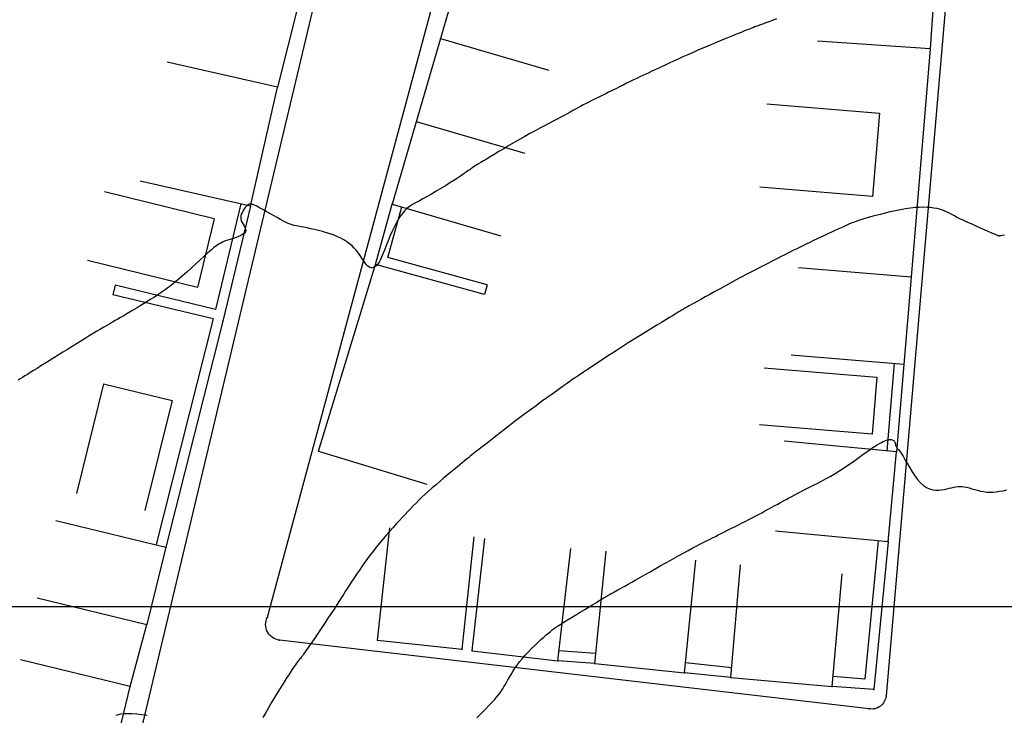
# Model space of a CAD drawing. Header units: millimetres. Extents: x 196436 to 199900, y 8705373 to 8708636.
# Tile 68 of 241: x 197823 to 197892, y 8706392 to 8706442. Entities that reach past the tile are written whole.
import ezdxf

# ---------------------------------------------------------------- set-up
doc = ezdxf.new("R2010")
doc.units = ezdxf.units.MM
doc.header["$LTSCALE"] = 5
for name, color, linetype in [('$CURVAS2', 40, 'Continuous'), ('CASA', 6, 'Continuous'), ('CERCA', 3, 'CERCA_LINE'), ('MALHA', 9, 'Continuous'), ('MEIO-FIO', 7, 'Continuous'), ('MURO', 9, 'Continuous')]:
    doc.layers.add(name, color=color, linetype=linetype)
doc.linetypes.add('CERCA_LINE', pattern='A,0.5,-0.2,["X",Standard,S=0.1,R=0,X=-0.1,Y=-0.05],-0.25', length=0.95)

# ---------------------------------------------------------------- blocks, each defined once
blk = doc.blocks.new('A$C6C777A1E')
at = {"layer": 'CASA'}
for points in [[(0, 8), (0, 0)], [(0, 8), (5, 8)], [(5, 8), (5, 0)]]:
    blk.add_lwpolyline(points, dxfattribs=at)
blk = doc.blocks.new('A$C1E2D5F4F')
at = {"layer": 'CASA', "rotation": 282.9407027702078}
blk.add_blockref('A$C6C777A1E', (0, 4.873), dxfattribs=at)
blk = doc.blocks.new('A$C5AF67674')
at = {"layer": 'CASA'}
blk.add_lwpolyline([(0.454, 6.509), (8.43, 5.895), (7.976, 0), (0, 0.614)], dxfattribs=at)

msp = doc.modelspace()

# ---------------------------------------------------------------- linework, layer by layer
at = {"layer": '$CURVAS2'}
for points in [[(197876.074, 8706441.56, 706), (197875.791, 8706441.456, 706), (197875.547, 8706441.366, 706), (197875.339, 8706441.289, 706), (197875.162, 8706441.225, 706), (197875.013, 8706441.171, 706), (197874.888, 8706441.125, 706), (197874.782, 8706441.087, 706), (197874.691, 8706441.053, 706), (197874.611, 8706441.024, 706), (197874.538, 8706440.996, 706), (197874.465, 8706440.968, 706), (197874.384, 8706440.935, 706), (197874.287, 8706440.896, 706), (197874.167, 8706440.848, 706), (197874.016, 8706440.787, 706), (197873.827, 8706440.71, 706), (197873.592, 8706440.615, 706), (197873.307, 8706440.5, 706), (197872.978, 8706440.368, 706), (197872.613, 8706440.22, 706), (197872.222, 8706440.06, 706), (197871.813, 8706439.892, 706), (197871.395, 8706439.719, 706), (197870.978, 8706439.544, 706), (197870.57, 8706439.37, 706), (197870.179, 8706439.199, 706), (197869.805, 8706439.034, 706), (197869.45, 8706438.874, 706), (197869.114, 8706438.72, 706), (197868.796, 8706438.573, 706), (197868.496, 8706438.433, 706), (197868.214, 8706438.302, 706), (197867.952, 8706438.179, 706), (197867.707, 8706438.065, 706), (197867.477, 8706437.959, 706), (197867.258, 8706437.857, 706), (197867.047, 8706437.759, 706), (197866.839, 8706437.663, 706), (197866.63, 8706437.565, 706), (197866.417, 8706437.465, 706), (197866.196, 8706437.359, 706), (197865.965, 8706437.248, 706), (197865.723, 8706437.13, 706), (197865.474, 8706437.008, 706), (197865.22, 8706436.883, 706), (197864.963, 8706436.755, 706), (197864.706, 8706436.627, 706), (197864.449, 8706436.5, 706), (197864.196, 8706436.375, 706), (197863.949, 8706436.252, 706), (197863.707, 8706436.132, 706), (197863.473, 8706436.016, 706), (197863.244, 8706435.902, 706), (197863.024, 8706435.791, 706), (197862.81, 8706435.683, 706), (197862.605, 8706435.578, 706), (197862.408, 8706435.476, 706), (197862.218, 8706435.376, 706), (197862.034, 8706435.277, 706), (197861.85, 8706435.178, 706), (197861.664, 8706435.076, 706), (197861.47, 8706434.971, 706), (197861.266, 8706434.86, 706), (197861.048, 8706434.742, 706), (197860.812, 8706434.616, 706), (197860.554, 8706434.479, 706), (197860.276, 8706434.332, 706), (197859.98, 8706434.175, 706), (197859.666, 8706434.009, 706), (197859.336, 8706433.832, 706), (197858.993, 8706433.646, 706), (197858.637, 8706433.451, 706), (197858.271, 8706433.247, 706), (197857.897, 8706433.034, 706), (197857.52, 8706432.816, 706), (197857.146, 8706432.598, 706), (197856.783, 8706432.384, 706), (197856.436, 8706432.177, 706), (197856.112, 8706431.983, 706), (197855.816, 8706431.806, 706), (197855.556, 8706431.65, 706), (197855.336, 8706431.517, 706), (197855.152, 8706431.406, 706), (197854.999, 8706431.314, 706), (197854.873, 8706431.236, 706), (197854.767, 8706431.171, 706), (197854.677, 8706431.113, 706), (197854.597, 8706431.061, 706), (197854.522, 8706431.01, 706), (197854.447, 8706430.957, 706), (197854.368, 8706430.9, 706), (197854.278, 8706430.835, 706), (197854.172, 8706430.761, 706), (197854.047, 8706430.673, 706), (197853.896, 8706430.571, 706), (197853.715, 8706430.45, 706), (197853.498, 8706430.308, 706), (197853.244, 8706430.144, 706), (197852.957, 8706429.962, 706), (197852.647, 8706429.768, 706), (197852.323, 8706429.568, 706), (197851.993, 8706429.368, 706), (197851.666, 8706429.173, 706), (197851.351, 8706428.99, 706), (197851.056, 8706428.825, 706), (197850.788, 8706428.68, 706), (197850.545, 8706428.55, 706), (197850.323, 8706428.424, 706), (197850.12, 8706428.294, 706), (197849.931, 8706428.151, 706), (197849.752, 8706427.985, 706), (197849.579, 8706427.787, 706), (197849.41, 8706427.547, 706), (197849.241, 8706427.261, 706), (197849.073, 8706426.938, 706), (197848.909, 8706426.59, 706), (197848.751, 8706426.231, 706), (197848.602, 8706425.873, 706), (197848.463, 8706425.53, 706), (197848.337, 8706425.214, 706), (197848.226, 8706424.938, 706), (197848.132, 8706424.713, 706), (197848.052, 8706424.534, 706), (197847.984, 8706424.396, 706), (197847.926, 8706424.291, 706), (197847.873, 8706424.212, 706), (197847.823, 8706424.153, 706), (197847.774, 8706424.108, 706), (197847.722, 8706424.069, 706), (197847.665, 8706424.031, 706), (197847.604, 8706423.997, 706), (197847.537, 8706423.971, 706), (197847.466, 8706423.957, 706), (197847.39, 8706423.958, 706), (197847.31, 8706423.979, 706), (197847.226, 8706424.024, 706), (197847.138, 8706424.097, 706), (197847.047, 8706424.2, 706), (197846.951, 8706424.329, 706), (197846.849, 8706424.479, 706), (197846.74, 8706424.644, 706), (197846.622, 8706424.819, 706), (197846.494, 8706424.999, 706), (197846.355, 8706425.177, 706), (197846.204, 8706425.349, 706), (197846.04, 8706425.51, 706), (197845.861, 8706425.659, 706), (197845.669, 8706425.798, 706), (197845.464, 8706425.927, 706), (197845.244, 8706426.046, 706), (197845.011, 8706426.156, 706), (197844.765, 8706426.259, 706), (197844.505, 8706426.353, 706), (197844.231, 8706426.441, 706), (197843.95, 8706426.521, 706), (197843.667, 8706426.595, 706), (197843.387, 8706426.662, 706), (197843.116, 8706426.722, 706), (197842.86, 8706426.776, 706), (197842.625, 8706426.823, 706), (197842.415, 8706426.863, 706), (197842.235, 8706426.897, 706), (197842.08, 8706426.928, 706), (197841.939, 8706426.96, 706), (197841.807, 8706426.996, 706), (197841.673, 8706427.041, 706), (197841.532, 8706427.098, 706), (197841.373, 8706427.171, 706), (197841.19, 8706427.264, 706), (197840.977, 8706427.378, 706), (197840.739, 8706427.51, 706), (197840.486, 8706427.652, 706), (197840.227, 8706427.799, 706), (197839.97, 8706427.944, 706), (197839.724, 8706428.082, 706), (197839.497, 8706428.204, 706), (197839.3, 8706428.307, 706), (197839.137, 8706428.383, 706), (197839.006, 8706428.435, 706), (197838.9, 8706428.462, 706), (197838.815, 8706428.468, 706), (197838.744, 8706428.453, 706), (197838.682, 8706428.418, 706), (197838.622, 8706428.366, 706), (197838.559, 8706428.298, 706), (197838.489, 8706428.216, 706), (197838.416, 8706428.121, 706), (197838.343, 8706428.016, 706), (197838.277, 8706427.903, 706), (197838.221, 8706427.783, 706), (197838.181, 8706427.66, 706), (197838.162, 8706427.534, 706), (197838.169, 8706427.408, 706), (197838.204, 8706427.284, 706), (197838.26, 8706427.163, 706), (197838.327, 8706427.044, 706), (197838.396, 8706426.929, 706), (197838.457, 8706426.818, 706), (197838.499, 8706426.711, 706), (197838.513, 8706426.608, 706), (197838.49, 8706426.511, 706), (197838.422, 8706426.419, 706), (197838.316, 8706426.332, 706), (197838.178, 8706426.252, 706), (197838.017, 8706426.176, 706), (197837.842, 8706426.106, 706), (197837.661, 8706426.042, 706), (197837.481, 8706425.983, 706), (197837.312, 8706425.929, 706), (197837.158, 8706425.88, 706), (197837.017, 8706425.83, 706), (197836.881, 8706425.775, 706), (197836.744, 8706425.709, 706), (197836.599, 8706425.625, 706), (197836.442, 8706425.518, 706), (197836.264, 8706425.384, 706), (197836.061, 8706425.215, 706), (197835.826, 8706425.009, 706), (197835.564, 8706424.77, 706), (197835.28, 8706424.508, 706), (197834.979, 8706424.229, 706), (197834.667, 8706423.941, 706), (197834.348, 8706423.652, 706), (197834.027, 8706423.369, 706), (197833.711, 8706423.1, 706), (197833.403, 8706422.851, 706), (197833.105, 8706422.621, 706), (197832.816, 8706422.41, 706), (197832.535, 8706422.214, 706), (197832.264, 8706422.033, 706), (197832.003, 8706421.863, 706), (197831.75, 8706421.704, 706), (197831.507, 8706421.552, 706), (197831.273, 8706421.408, 706), (197831.047, 8706421.269, 706), (197830.829, 8706421.136, 706), (197830.618, 8706421.009, 706), (197830.414, 8706420.886, 706), (197830.215, 8706420.768, 706), (197830.022, 8706420.654, 706), (197829.833, 8706420.543, 706), (197829.648, 8706420.437, 706), (197829.464, 8706420.331, 706), (197829.279, 8706420.225, 706), (197829.089, 8706420.117, 706), (197828.893, 8706420.004, 706), (197828.687, 8706419.885, 706), (197828.469, 8706419.758, 706), (197828.236, 8706419.621, 706), (197827.987, 8706419.471, 706), (197827.722, 8706419.311, 706), (197827.443, 8706419.141, 706), (197827.152, 8706418.962, 706), (197826.85, 8706418.776, 706), (197826.54, 8706418.584, 706), (197826.223, 8706418.387, 706), (197825.9, 8706418.187, 706), (197825.574, 8706417.984, 706), (197825.249, 8706417.781, 706), (197824.927, 8706417.58, 706), (197824.612, 8706417.384, 706), (197824.308, 8706417.195, 706), (197824.018, 8706417.014, 706), (197823.746, 8706416.845, 706), (197823.496, 8706416.689, 706), (197823.27, 8706416.548, 706), (197823.065, 8706416.42, 706), (197822.88, 8706416.305, 706), (197822.71, 8706416.199, 706), (197822.554, 8706416.101, 706), (197822.407, 8706416.008, 706)], [(197892.219, 8706426.271, 707), (197892.078, 8706426.245, 707), (197891.979, 8706426.227, 707), (197891.915, 8706426.215, 707), (197891.877, 8706426.209, 707), (197891.858, 8706426.205, 707), (197891.848, 8706426.203, 707), (197891.841, 8706426.202, 707), (197891.835, 8706426.201, 707), (197891.83, 8706426.2, 707), (197891.825, 8706426.2, 707), (197891.822, 8706426.2, 707), (197891.818, 8706426.2, 707), (197891.815, 8706426.201, 707), (197891.812, 8706426.202, 707), (197891.808, 8706426.204, 707), (197891.798, 8706426.208, 707), (197891.776, 8706426.219, 707), (197891.736, 8706426.237, 707), (197891.672, 8706426.265, 707), (197891.579, 8706426.307, 707), (197891.449, 8706426.363, 707), (197891.278, 8706426.438, 707), (197891.061, 8706426.532, 707), (197890.807, 8706426.643, 707), (197890.526, 8706426.766, 707), (197890.227, 8706426.898, 707), (197889.922, 8706427.035, 707), (197889.62, 8706427.172, 707), (197889.332, 8706427.306, 707), (197889.068, 8706427.433, 707), (197888.835, 8706427.551, 707), (197888.63, 8706427.657, 707), (197888.446, 8706427.754, 707), (197888.276, 8706427.841, 707), (197888.115, 8706427.919, 707), (197887.956, 8706427.988, 707), (197887.792, 8706428.049, 707), (197887.617, 8706428.103, 707), (197887.426, 8706428.149, 707), (197887.217, 8706428.186, 707), (197886.989, 8706428.215, 707), (197886.743, 8706428.233, 707), (197886.478, 8706428.239, 707), (197886.193, 8706428.232, 707), (197885.889, 8706428.212, 707), (197885.564, 8706428.177, 707), (197885.22, 8706428.126, 707), (197884.862, 8706428.063, 707), (197884.498, 8706427.99, 707), (197884.135, 8706427.909, 707), (197883.779, 8706427.825, 707), (197883.437, 8706427.739, 707), (197883.117, 8706427.656, 707), (197882.826, 8706427.577, 707), (197882.568, 8706427.506, 707), (197882.34, 8706427.44, 707), (197882.135, 8706427.379, 707), (197881.948, 8706427.319, 707), (197881.772, 8706427.259, 707), (197881.602, 8706427.197, 707), (197881.431, 8706427.131, 707), (197881.254, 8706427.059, 707), (197881.065, 8706426.979, 707), (197880.865, 8706426.891, 707), (197880.654, 8706426.796, 707), (197880.433, 8706426.696, 707), (197880.204, 8706426.59, 707), (197879.966, 8706426.479, 707), (197879.722, 8706426.364, 707), (197879.472, 8706426.246, 707), (197879.217, 8706426.126, 707), (197878.959, 8706426.003, 707), (197878.701, 8706425.88, 707), (197878.444, 8706425.757, 707), (197878.19, 8706425.635, 707), (197877.942, 8706425.514, 707), (197877.701, 8706425.397, 707), (197877.47, 8706425.283, 707), (197877.25, 8706425.173, 707), (197877.037, 8706425.067, 707), (197876.829, 8706424.961, 707), (197876.622, 8706424.855, 707), (197876.412, 8706424.747, 707), (197876.196, 8706424.636, 707), (197875.969, 8706424.52, 707), (197875.728, 8706424.396, 707), (197875.471, 8706424.265, 707), (197875.196, 8706424.124, 707), (197874.905, 8706423.976, 707), (197874.599, 8706423.818, 707), (197874.277, 8706423.652, 707), (197873.941, 8706423.476, 707), (197873.591, 8706423.292, 707), (197873.228, 8706423.098, 707), (197872.853, 8706422.896, 707), (197872.473, 8706422.689, 707), (197872.094, 8706422.481, 707), (197871.724, 8706422.277, 707), (197871.369, 8706422.08, 707), (197871.037, 8706421.895, 707), (197870.735, 8706421.726, 707), (197870.47, 8706421.578, 707), (197870.247, 8706421.453, 707), (197870.063, 8706421.35, 707), (197869.912, 8706421.265, 707), (197869.789, 8706421.195, 707), (197869.689, 8706421.139, 707), (197869.606, 8706421.091, 707), (197869.536, 8706421.051, 707), (197869.472, 8706421.014, 707), (197869.41, 8706420.977, 707), (197869.343, 8706420.937, 707), (197869.266, 8706420.891, 707), (197869.172, 8706420.835, 707), (197869.057, 8706420.765, 707), (197868.913, 8706420.678, 707), (197868.734, 8706420.571, 707), (197868.516, 8706420.439, 707), (197868.254, 8706420.282, 707), (197867.951, 8706420.099, 707), (197867.613, 8706419.894, 707), (197867.245, 8706419.671, 707), (197866.854, 8706419.431, 707), (197866.444, 8706419.178, 707), (197866.021, 8706418.915, 707), (197865.591, 8706418.644, 707), (197865.158, 8706418.368, 707), (197864.731, 8706418.093, 707), (197864.315, 8706417.822, 707), (197863.917, 8706417.562, 707), (197863.543, 8706417.316, 707), (197863.201, 8706417.09, 707), (197862.897, 8706416.888, 707), (197862.638, 8706416.716, 707), (197862.428, 8706416.576, 707), (197862.263, 8706416.467, 707), (197862.136, 8706416.383, 707), (197862.042, 8706416.32, 707), (197861.973, 8706416.275, 707), (197861.923, 8706416.242, 707), (197861.886, 8706416.217, 707), (197861.856, 8706416.197, 707), (197861.826, 8706416.176, 707), (197861.789, 8706416.151, 707), (197861.739, 8706416.116, 707), (197861.671, 8706416.068, 707), (197861.577, 8706416.002, 707), (197861.453, 8706415.913, 707), (197861.29, 8706415.798, 707), (197861.083, 8706415.651, 707), (197860.828, 8706415.47, 707), (197860.531, 8706415.259, 707), (197860.199, 8706415.021, 707), (197859.839, 8706414.763, 707), (197859.459, 8706414.489, 707), (197859.068, 8706414.204, 707), (197858.671, 8706413.913, 707), (197858.278, 8706413.621, 707), (197857.895, 8706413.333, 707), (197857.525, 8706413.051, 707), (197857.17, 8706412.778, 707), (197856.834, 8706412.517, 707), (197856.518, 8706412.271, 707), (197856.225, 8706412.042, 707), (197855.958, 8706411.832, 707), (197855.718, 8706411.644, 707), (197855.508, 8706411.48, 707), (197855.323, 8706411.337, 707), (197855.161, 8706411.212, 707), (197855.016, 8706411.101, 707), (197854.884, 8706411, 707), (197854.761, 8706410.905, 707), (197854.643, 8706410.813, 707), (197854.525, 8706410.721, 707), (197854.405, 8706410.625, 707), (197854.278, 8706410.523, 707), (197854.143, 8706410.412, 707), (197853.997, 8706410.293, 707), (197853.839, 8706410.162, 707), (197853.665, 8706410.018, 707), (197853.475, 8706409.86, 707), (197853.264, 8706409.685, 707), (197853.033, 8706409.493, 707), (197852.785, 8706409.286, 707), (197852.525, 8706409.068, 707), (197852.258, 8706408.842, 707), (197851.989, 8706408.612, 707), (197851.723, 8706408.381, 707), (197851.464, 8706408.154, 707), (197851.219, 8706407.932, 707), (197850.989, 8706407.72, 707), (197850.775, 8706407.514, 707), (197850.571, 8706407.314, 707), (197850.375, 8706407.116, 707), (197850.183, 8706406.917, 707), (197849.991, 8706406.716, 707), (197849.798, 8706406.51, 707), (197849.598, 8706406.296, 707), (197849.39, 8706406.072, 707), (197849.173, 8706405.838, 707), (197848.949, 8706405.593, 707), (197848.719, 8706405.337, 707), (197848.484, 8706405.068, 707), (197848.244, 8706404.789, 707), (197848.001, 8706404.496, 707), (197847.756, 8706404.191, 707), (197847.509, 8706403.874, 707), (197847.264, 8706403.549, 707), (197847.024, 8706403.221, 707), (197846.79, 8706402.896, 707), (197846.567, 8706402.578, 707), (197846.357, 8706402.273, 707), (197846.162, 8706401.986, 707), (197845.986, 8706401.721, 707), (197845.83, 8706401.483, 707), (197845.689, 8706401.264, 707), (197845.557, 8706401.056, 707), (197845.428, 8706400.851, 707), (197845.295, 8706400.64, 707), (197845.152, 8706400.415, 707), (197844.994, 8706400.167, 707), (197844.813, 8706399.889, 707), (197844.607, 8706399.574, 707), (197844.38, 8706399.232, 707), (197844.141, 8706398.873, 707), (197843.897, 8706398.509, 707), (197843.657, 8706398.152, 707), (197843.429, 8706397.814, 707), (197843.221, 8706397.506, 707), (197843.04, 8706397.239, 707), (197842.893, 8706397.022, 707), (197842.777, 8706396.851, 707), (197842.687, 8706396.719, 707), (197842.616, 8706396.618, 707), (197842.561, 8706396.541, 707), (197842.516, 8706396.481, 707), (197842.475, 8706396.431, 707), (197842.434, 8706396.383, 707), (197842.388, 8706396.329, 707), (197842.332, 8706396.264, 707), (197842.264, 8706396.18, 707), (197842.179, 8706396.071, 707), (197842.075, 8706395.928, 707), (197841.947, 8706395.746, 707), (197841.792, 8706395.517, 707), (197841.606, 8706395.234, 707), (197841.389, 8706394.895, 707), (197841.146, 8706394.511, 707), (197840.89, 8706394.097, 707), (197840.628, 8706393.67, 707), (197840.371, 8706393.244, 707), (197840.128, 8706392.836, 707), (197839.909, 8706392.461, 707), (197839.724, 8706392.135, 707)], [(197854.885, 8706392.129, 708), (197855.087, 8706392.329, 708), (197855.3, 8706392.543, 708), (197855.518, 8706392.763, 708), (197855.731, 8706392.982, 708), (197855.932, 8706393.195, 708), (197856.113, 8706393.393, 708), (197856.269, 8706393.573, 708), (197856.402, 8706393.736, 708), (197856.516, 8706393.887, 708), (197856.617, 8706394.031, 708), (197856.708, 8706394.172, 708), (197856.794, 8706394.316, 708), (197856.88, 8706394.466, 708), (197856.971, 8706394.627, 708), (197857.069, 8706394.802, 708), (197857.178, 8706394.992, 708), (197857.297, 8706395.194, 708), (197857.428, 8706395.406, 708), (197857.573, 8706395.627, 708), (197857.731, 8706395.855, 708), (197857.905, 8706396.087, 708), (197858.096, 8706396.323, 708), (197858.302, 8706396.56, 708), (197858.521, 8706396.795, 708), (197858.746, 8706397.024, 708), (197858.973, 8706397.246, 708), (197859.195, 8706397.456, 708), (197859.408, 8706397.652, 708), (197859.607, 8706397.829, 708), (197859.785, 8706397.985, 708), (197859.94, 8706398.119, 708), (197860.078, 8706398.234, 708), (197860.207, 8706398.337, 708), (197860.337, 8706398.435, 708), (197860.475, 8706398.532, 708), (197860.631, 8706398.636, 708), (197860.813, 8706398.753, 708), (197861.029, 8706398.888, 708), (197861.285, 8706399.045, 708), (197861.572, 8706399.221, 708), (197861.88, 8706399.409, 708), (197862.197, 8706399.601, 708), (197862.513, 8706399.792, 708), (197862.815, 8706399.974, 708), (197863.093, 8706400.142, 708), (197863.336, 8706400.289, 708), (197863.535, 8706400.409, 708), (197863.692, 8706400.505, 708), (197863.815, 8706400.579, 708), (197863.909, 8706400.636, 708), (197863.98, 8706400.68, 708), (197864.034, 8706400.712, 708), (197864.076, 8706400.738, 708), (197864.114, 8706400.76, 708), (197864.15, 8706400.782, 708), (197864.189, 8706400.804, 708), (197864.229, 8706400.827, 708), (197864.273, 8706400.851, 708), (197864.32, 8706400.877, 708), (197864.373, 8706400.906, 708), (197864.431, 8706400.937, 708), (197864.495, 8706400.971, 708), (197864.567, 8706401.009, 708), (197864.65, 8706401.053, 708), (197864.747, 8706401.106, 708), (197864.863, 8706401.168, 708), (197865.001, 8706401.244, 708), (197865.165, 8706401.334, 708), (197865.358, 8706401.442, 708), (197865.583, 8706401.569, 708), (197865.844, 8706401.717, 708), (197866.136, 8706401.884, 708), (197866.454, 8706402.065, 708), (197866.79, 8706402.257, 708), (197867.14, 8706402.457, 708), (197867.498, 8706402.66, 708), (197867.858, 8706402.865, 708), (197868.214, 8706403.066, 708), (197868.561, 8706403.261, 708), (197868.898, 8706403.448, 708), (197869.224, 8706403.628, 708), (197869.537, 8706403.8, 708), (197869.838, 8706403.963, 708), (197870.124, 8706404.117, 708), (197870.396, 8706404.262, 708), (197870.652, 8706404.396, 708), (197870.892, 8706404.52, 708), (197871.119, 8706404.636, 708), (197871.337, 8706404.745, 708), (197871.548, 8706404.85, 708), (197871.756, 8706404.953, 708), (197871.964, 8706405.056, 708), (197872.177, 8706405.161, 708), (197872.396, 8706405.27, 708), (197872.625, 8706405.385, 708), (197872.863, 8706405.504, 708), (197873.108, 8706405.629, 708), (197873.357, 8706405.756, 708), (197873.61, 8706405.885, 708), (197873.863, 8706406.016, 708), (197874.116, 8706406.147, 708), (197874.365, 8706406.277, 708), (197874.611, 8706406.406, 708), (197874.851, 8706406.532, 708), (197875.087, 8706406.656, 708), (197875.317, 8706406.779, 708), (197875.541, 8706406.899, 708), (197875.758, 8706407.016, 708), (197875.97, 8706407.131, 708), (197876.175, 8706407.243, 708), (197876.373, 8706407.352, 708), (197876.568, 8706407.46, 708), (197876.762, 8706407.567, 708), (197876.959, 8706407.675, 708), (197877.162, 8706407.785, 708), (197877.374, 8706407.898, 708), (197877.599, 8706408.015, 708), (197877.839, 8706408.139, 708), (197878.098, 8706408.268, 708), (197878.373, 8706408.405, 708), (197878.662, 8706408.551, 708), (197878.964, 8706408.704, 708), (197879.275, 8706408.867, 708), (197879.594, 8706409.04, 708), (197879.918, 8706409.223, 708), (197880.244, 8706409.417, 708), (197880.571, 8706409.621, 708), (197880.896, 8706409.833, 708), (197881.214, 8706410.049, 708), (197881.524, 8706410.264, 708), (197881.822, 8706410.474, 708), (197882.105, 8706410.676, 708), (197882.369, 8706410.864, 708), (197882.613, 8706411.036, 708), (197882.833, 8706411.188, 708), (197883.03, 8706411.32, 708), (197883.207, 8706411.433, 708), (197883.366, 8706411.529, 708), (197883.509, 8706411.609, 708), (197883.638, 8706411.673, 708), (197883.755, 8706411.724, 708), (197883.862, 8706411.761, 708), (197883.961, 8706411.787, 708), (197884.052, 8706411.802, 708), (197884.134, 8706411.806, 708), (197884.208, 8706411.801, 708), (197884.273, 8706411.788, 708), (197884.329, 8706411.766, 708), (197884.377, 8706411.737, 708), (197884.414, 8706411.702, 708), (197884.443, 8706411.661, 708), (197884.464, 8706411.616, 708), (197884.48, 8706411.567, 708), (197884.492, 8706411.517, 708), (197884.503, 8706411.466, 708), (197884.515, 8706411.415, 708), (197884.529, 8706411.366, 708), (197884.548, 8706411.319, 708), (197884.574, 8706411.276, 708), (197884.609, 8706411.23, 708), (197884.653, 8706411.177, 708), (197884.708, 8706411.11, 708), (197884.776, 8706411.022, 708), (197884.858, 8706410.908, 708), (197884.955, 8706410.762, 708), (197885.068, 8706410.578, 708), (197885.2, 8706410.352, 708), (197885.348, 8706410.094, 708), (197885.511, 8706409.817, 708), (197885.686, 8706409.531, 708), (197885.874, 8706409.25, 708), (197886.07, 8706408.985, 708), (197886.275, 8706408.749, 708), (197886.487, 8706408.553, 708), (197886.702, 8706408.408, 708), (197886.92, 8706408.31, 708), (197887.138, 8706408.251, 708), (197887.354, 8706408.225, 708), (197887.565, 8706408.225, 708), (197887.769, 8706408.246, 708), (197887.963, 8706408.279, 708), (197888.146, 8706408.319, 708), (197888.315, 8706408.36, 708), (197888.474, 8706408.398, 708), (197888.625, 8706408.432, 708), (197888.771, 8706408.46, 708), (197888.915, 8706408.479, 708), (197889.061, 8706408.487, 708), (197889.212, 8706408.484, 708), (197889.37, 8706408.465, 708), (197889.539, 8706408.431, 708), (197889.717, 8706408.385, 708), (197889.905, 8706408.331, 708), (197890.101, 8706408.273, 708), (197890.304, 8706408.216, 708), (197890.513, 8706408.165, 708), (197890.729, 8706408.123, 708), (197890.949, 8706408.096, 708), (197891.173, 8706408.086, 708), (197891.402, 8706408.092, 708), (197891.637, 8706408.113, 708), (197891.878, 8706408.146, 708), (197892.126, 8706408.189, 708), (197892.383, 8706408.24, 708)], [(197831.552, 8706392.285, 707), (197831.17, 8706392.331, 707), (197830.8, 8706392.368, 707), (197830.455, 8706392.394, 707), (197830.147, 8706392.406, 707), (197829.885, 8706392.4, 707), (197829.666, 8706392.378, 707), (197829.483, 8706392.342, 707), (197829.331, 8706392.296, 707)]]:
    msp.add_polyline3d(points, dxfattribs=at)
at = {"layer": 'CASA'}
for p, q in [((197875.211, 8706416.871), (197883.185, 8706416.222)), ((197883.185, 8706416.222), (197882.857, 8706412.197)), ((197882.857, 8706412.197), (197874.884, 8706412.846))]:
    msp.add_line(p, q, dxfattribs=at)
for points in [[(197887.819, 8706451.846), (197886.971, 8706439.442)], [(197843.667, 8706448.268), (197840.767, 8706436.734)], [(197852.299, 8706440.174), (197848.884, 8706428.46)], [(197852.299, 8706440.174), (197859.979, 8706437.935)], [(197886.971, 8706439.442), (197878.989, 8706439.988)], [(197840.767, 8706436.734), (197832.965, 8706438.503)], [(197838.856, 8706428.31), (197840.767, 8706436.734)], [(197850.591, 8706434.317), (197858.272, 8706432.078)], [(197838.856, 8706428.31), (197831.055, 8706430.08)], [(197848.884, 8706428.46), (197856.564, 8706426.221)], [(197885.619, 8706423.297), (197877.647, 8706423.965)], [(197885.619, 8706423.297), (197885.102, 8706417.12)], [(197885.102, 8706417.12), (197877.13, 8706417.788)], [(197884.585, 8706410.943), (197876.621, 8706411.694)], [(197883.984, 8706404.567), (197884.585, 8706410.943)], [(197825.085, 8706406.088), (197832.859, 8706404.199)], [(197847.847, 8706397.615), (197848.705, 8706405.569)], [(197883.984, 8706404.567), (197876.02, 8706405.318)], [(197853.833, 8706396.969), (197854.692, 8706404.923)], [(197854.539, 8706396.852), (197855.441, 8706404.801)], [(197832.859, 8706404.199), (197831.527, 8706398.716)], [(197860.619, 8706396.162), (197861.521, 8706404.111)], [(197863.215, 8706395.962), (197864.027, 8706403.921)], [(197869.565, 8706395.314), (197870.377, 8706403.273)], [(197872.842, 8706394.964), (197873.538, 8706402.933)], [(197880.034, 8706394.335), (197880.731, 8706402.305)], [(197823.753, 8706400.605), (197831.527, 8706398.716)], [(197847.847, 8706397.615), (197853.833, 8706396.969)], [(197854.539, 8706396.852), (197860.619, 8706396.162)], [(197830.347, 8706394.344), (197822.569, 8706396.215)], [(197863.215, 8706395.962), (197869.565, 8706395.314)], [(197872.842, 8706394.964), (197880.034, 8706394.335)], [(197827.16, 8706381.102), (197830.347, 8706394.344)]]:
    msp.add_lwpolyline(points, dxfattribs=at)
for p in [(197852.299, 8706440.174, 705.51), (197886.971, 8706439.442, 706.327), (197840.767, 8706436.734, 705.677), (197838.857, 8706428.31, 706.012), (197885.62, 8706423.297, 707.385), (197884.585, 8706410.943, 708.093), (197883.984, 8706404.567, 708.222), (197832.859, 8706404.2, 706.738), (197831.527, 8706398.716, 706.791), (197847.847, 8706397.615, 707.251), (197853.833, 8706396.969, 707.786), (197854.539, 8706396.852, 707.789), (197860.62, 8706396.162, 708.16), (197863.215, 8706395.962, 708.292), (197869.565, 8706395.314, 708.574), (197872.842, 8706394.964, 708.671), (197830.347, 8706394.344, 706.957), (197880.035, 8706394.335, 708.627)]:
    msp.add_point(p, dxfattribs=at)
at = {"layer": 'CERCA'}
for points in [[(197855.435, 8706450.975), (197852.299, 8706440.174)], [(197886.971, 8706439.442), (197885.619, 8706423.297)], [(197843.679, 8706410.991), (197847.71, 8706424.192)], [(197843.679, 8706410.991), (197851.33, 8706408.655)], [(197830.347, 8706394.344), (197831.527, 8706398.716)]]:
    msp.add_lwpolyline(points, dxfattribs=at)
for p in [(197847.71, 8706424.192, 705.99), (197843.679, 8706410.992, 706.44)]:
    msp.add_point(p, dxfattribs=at)
at = {"layer": 'MALHA'}
msp.add_line((196441.61, 8706400), (199000, 8706400), dxfattribs=at)
msp.add_line((196441.61, 8706400), (199000, 8706400), dxfattribs=at)
at = {"layer": 'MEIO-FIO'}
msp.add_line((197811.19, 8706307.543), (197853.058, 8706483.295), dxfattribs=at)
msp.add_lwpolyline([(197840.048, 8706399.246), (197859.95, 8706473, -0.413466), (197861.683, 8706474), (197888.802, 8706466.581, -0.438579), (197889.925, 8706464.411), (197883.837, 8706393.669, -0.444874), (197882.635, 8706392.76), (197840.908, 8706397.623, -0.525542), (197840.048, 8706399.246, 5.107457)], format="xyb", dxfattribs=at)
for p in [(197840.049, 8706399.246, 706.753), (197840.908, 8706397.623, 706.861), (197883.837, 8706393.67, 708.762), (197882.635, 8706392.76, 708.726)]:
    msp.add_point(p, dxfattribs=at)
at = {"layer": 'MURO'}
for p, q in [((197838.176, 8706428.475), (197836.372, 8706421.019)), ((197838.856, 8706428.31), (197836.888, 8706420.174)), ((197847.71, 8706424.192), (197848.884, 8706428.46)), ((197848.571, 8706424.681), (197849.559, 8706428.274)), ((197855.609, 8706422.745), (197848.571, 8706424.681)), ((197855.424, 8706422.07), (197847.71, 8706424.192)), ((197829.277, 8706422.736), (197829.112, 8706422.055)), ((197836.372, 8706421.019), (197829.277, 8706422.736)), ((197836.209, 8706420.345), (197829.112, 8706422.055)), ((197836.209, 8706420.345), (197832.18, 8706404.371)), ((197836.888, 8706420.174), (197832.859, 8706404.199)), ((197884.405, 8706417.179), (197883.888, 8706411.002)), ((197885.102, 8706417.12), (197884.585, 8706410.943)), ((197883.287, 8706404.635), (197882.341, 8706394.867)), ((197883.984, 8706404.567), (197882.972, 8706394.118)), ((197863.269, 8706396.66), (197860.673, 8706396.86)), ((197863.215, 8706395.962), (197860.619, 8706396.162)), ((197872.916, 8706395.66), (197869.639, 8706396.01)), ((197872.842, 8706394.964), (197869.565, 8706395.314)), ((197882.341, 8706394.867), (197880.095, 8706395.033)), ((197882.972, 8706394.118), (197880.034, 8706394.335))]:
    msp.add_line(p, q, dxfattribs=at)
msp.add_lwpolyline([(197855.609, 8706422.745), (197855.424, 8706422.07)], dxfattribs=at)
for p in [(197848.884, 8706428.46, 705.975), (197836.888, 8706420.174, 706.141), (197882.972, 8706394.118, 708.763)]:
    msp.add_point(p, dxfattribs=at)

# ---------------------------------------------------------------- block references
at = {"layer": 'CASA'}
for name, p, rotation in [('A$C5AF67674', (197874.907, 8706429.041), 359.7490044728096), ('A$C1E2D5F4F', (197826.327, 8706424.983), 333.2005278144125), ('A$C1E2D5F4F', (197830.881, 8706405.796), 63.20052781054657)]:
    msp.add_blockref(name, p, dxfattribs=dict(at, rotation=rotation))

doc.saveas('drawing.dxf')
